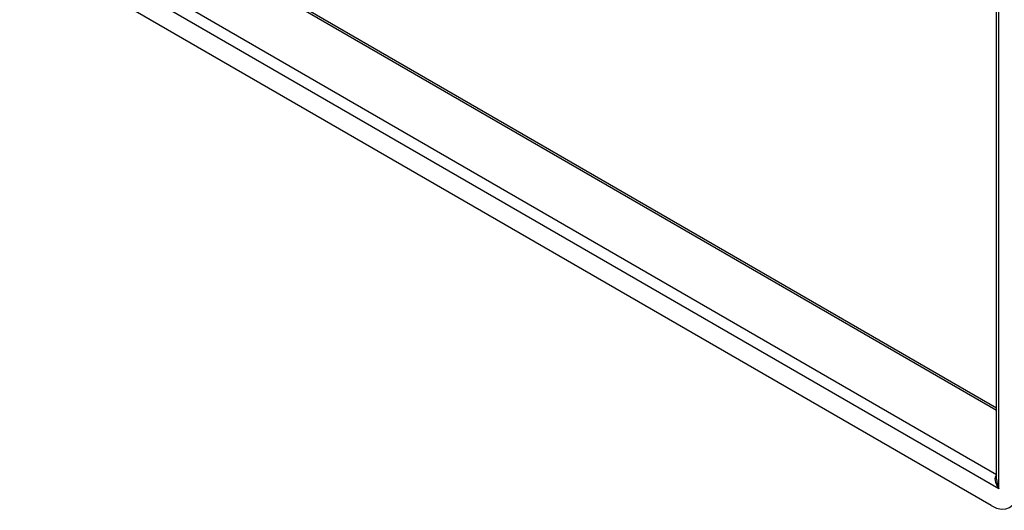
# Model space of a CAD drawing. Header units: inches. Extents: x 7.3 to 107, y 7.4 to 69.5.
# Tile 39 of 53: x 91.3 to 101.6, y 30.4 to 35.5. Entities that reach past the tile are written whole.
import ezdxf

# ---------------------------------------------------------------- set-up
doc = ezdxf.new("R2010")
doc.units = ezdxf.units.IN
doc.header["$LTSCALE"] = 6.835203
doc.header["$MEASUREMENT"] = 0
doc.layers.add('Visible Edges(ANSI)', color=7, linetype='Continuous', lineweight=25)
doc.layers.add('Visible Tangent Edges(ANSI)', color=7, linetype='Continuous', lineweight=25)

msp = doc.modelspace()

# ---------------------------------------------------------------- linework, layer by layer
at = {"layer": 'Visible Edges(ANSI)'}
for p, q in [((101.516, 30.711), (101.516, 45.631)), ((92.069, 36.91), (101.516, 31.456)), ((101.459, 30.436), (91.414, 36.236))]:
    msp.add_line(p, q, dxfattribs=at)
msp.add_ellipse((101.459, 30.751), major_axis=(0.193, -0.334), ratio=0.57735, start_param=5.497787, end_param=7.068583, dxfattribs=at)
at = {"layer": 'Visible Tangent Edges(ANSI)'}
for p, q in [((101.54, 30.61), (101.54, 45.663)), ((101.516, 31.428), (92.051, 36.892)), ((91.474, 36.559), (101.516, 30.761)), ((101.54, 30.61), (91.333, 36.503))]:
    msp.add_line(p, q, dxfattribs=at)
for major_axis, start_param, end_param in [((-0.085, 0.113), 6.27321, 7.797332), ((-0.056, 0.13), 0.842048, 1.627446)]:
    msp.add_ellipse((101.6, 30.644), major_axis=major_axis, ratio=0.482311, start_param=start_param, end_param=end_param, dxfattribs=at)

doc.saveas('drawing.dxf')
